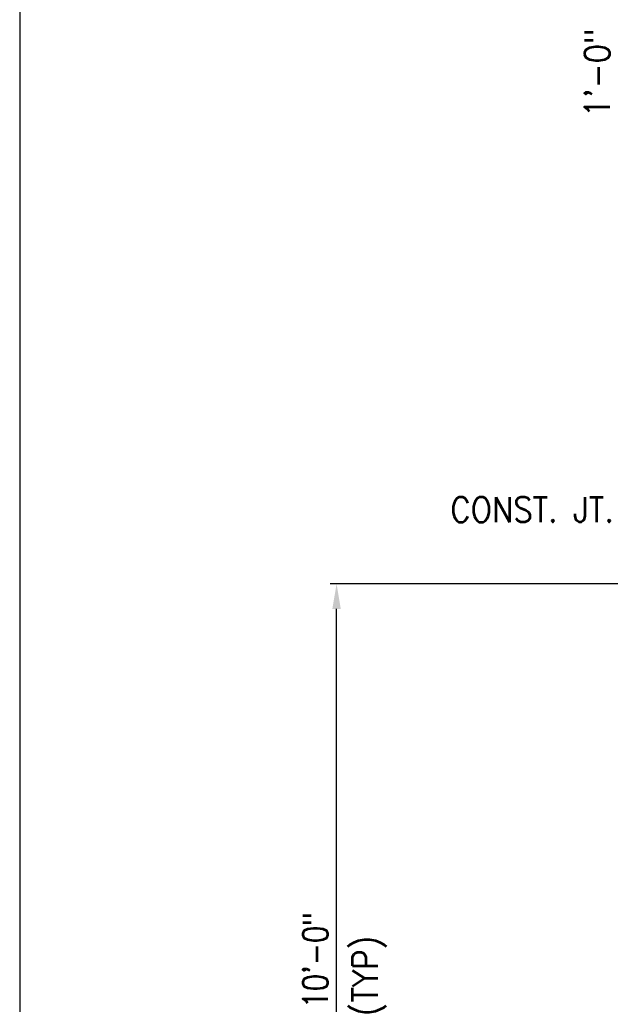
# Model space of a CAD drawing. Header units: inches. Extents: x -9715 to 32893, y -15613 to -1138.
# Tile 175 of 256: x 8851 to 8945, y -5708 to -5551. Entities that reach past the tile are written whole.
import ezdxf

# ---------------------------------------------------------------- set-up
doc = ezdxf.new("R2010")
doc.units = ezdxf.units.IN
doc.header["$MEASUREMENT"] = 0
doc.layers.get('DEFPOINTS').update_dxf_attribs({"color": 11})
doc.layers.add('S-ANNO-TEXT', color=2, linetype='Continuous')
doc.layers.add('S5', color=1, linetype='Continuous')
doc.styles.add('125', font='romans.shx', dxfattribs={"width": 0.8, "height": 2})
doc.styles.add('DIM', font='ROMANS.shx', dxfattribs={"width": 0.8})
doc.styles.get("Standard").update_dxf_attribs({"font": 'romans.shx', "width": 0.8})
doc.dimstyles.get("Standard").update_dxf_attribs({"dimtxt": 0.18, "dimasz": 0.18, "dimexe": 0.18, "dimexo": 0.0625, "dimgap": 0.09, "dimtad": 0, "dimtih": 1, "dimtoh": 1, "dimdec": 4, "dimzin": 0, "dimdsep": 46, "dimtxsty": 'Standard', "dimcen": 0.09, "dimadec": 0, "dimazin": 0, "dimtfac": 1, "dimtdec": 4, "dimtofl": 0, "dimtmove": 0, "dimatfit": 3, "dimfxl": 1, "dimtolj": 1, "dimtzin": 0, "dimarcsym": 0})

# ---------------------------------------------------------------- blocks, each defined once
blk = doc.blocks.new('*D716')
at = {"layer": 'DEFPOINTS', "color": 0}
for p in [(8901.8, -5641), (8971.4, -5641), (8938.4, -5761)]:
    blk.add_point(p, dxfattribs=at)
at = {"layer": 'S5', "color": 1}
for p, q in [((8970.4, -5641), (8900.8, -5641)), ((8901.8, -5757), (8901.8, -5645)), ((8937.4, -5761), (8900.8, -5761))]:
    blk.add_line(p, q, dxfattribs=at)
for points in [[(8901.13, -5645), (8902.46, -5645), (8901.8, -5641)], [(8901.13, -5757), (8902.46, -5757), (8901.8, -5761)]]:
    blk.add_solid(points, dxfattribs=at)
at = {"layer": 'S5', "color": 2, "insert": (8898.42, -5701), "char_height": 4, "attachment_point": 5, "rotation": 90, "style": 'DIM'}
blk.add_mtext('\\A1;10\'-0"', dxfattribs=at)

msp = doc.modelspace()

# ---------------------------------------------------------------- linework, layer by layer
at = {"layer": 'DEFPOINTS'}
msp.add_lwpolyline([(8851.33849, -5919.41933), (9811.33849, -5919.41933), (9811.33849, -5264.07533), (8851.33849, -5264.07533)], close=True, dxfattribs=at)

# ---------------------------------------------------------------- texts
at = {"layer": 'S-ANNO-TEXT', "style": '125', "width": 0.9}
for s, p in [('1\'-0"', (8945.30172, -5566.68985)), ('(TYP)', (8908.35888, -5709.89913))]:
    msp.add_text(s, height=4, rotation=90, dxfattribs=at).set_placement(p)
msp.add_text('CONST. JT.', height=4, dxfattribs=at).set_placement((8919.902, -5631.18338))

# ---------------------------------------------------------------- dimensions: what is measured, and where the dimension line sits
at = {"layer": 'S5'}
dim = msp.add_linear_dim(base=(8901.79723, -5641.00324), p1=(8938.40218, -5761.00324), p2=(8971.40218, -5641.00324), angle=90, dimstyle='Standard', override={"dimtxt": 4, "dimasz": 4, "dimexe": 1, "dimexo": 1, "dimgap": 1, "dimtad": 1, "dimtih": 0, "dimtoh": 0, "dimlfac": -1, "dimzin": 3, "dimlunit": 4, "dimtxsty": 'DIM', "dimdle": 1, "dimclrd": 1, "dimclre": 1, "dimclrt": 2, "dimadec": 2, "dimtofl": 1, "dimtmove": 2, "dimfrac": 1, "dimlwd": 65535, "dimlwe": 65535}, dxfattribs=at)
dim.commit()
dim.dimension.update_dxf_attribs({"geometry": '*D716', "text_midpoint": (8898.41628, -5701.00324)})

doc.saveas('drawing.dxf')
